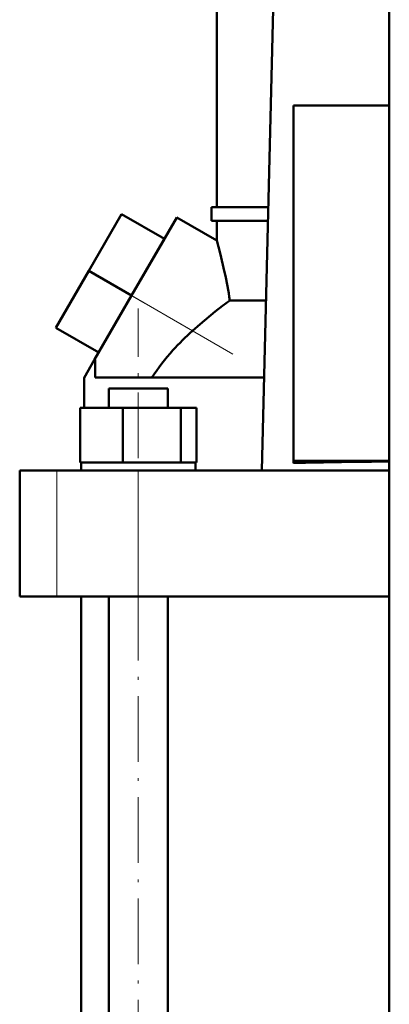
# Model space of a CAD drawing. Extents: x -1351 to 1763, y -1300 to 612.
# Tile 4 of 81: x -1148 to -1080, y -82 to 98. Entities that reach past the tile are written whole.
import ezdxf

# ---------------------------------------------------------------- set-up
doc = ezdxf.new("R2010")
doc.units = 0
doc.linetypes.add('DASHDOT', pattern=[18.5, 12, -3, 0.5, -3])

msp = doc.modelspace()

# ---------------------------------------------------------------- linework, layer by layer
at = {"color": 7, "lineweight": 50}
for p, q in [((-1080.13, -268.42), (-1080.13, 307.33)), ((-1111.63, 63.83), (-1111.63, 116.08)), ((-1100.96, 115.78), (-1103.43, 15.68)), ((-1080.13, 82.39), (-1097.63, 82.39)), ((-1097.63, 82.39), (-1097.63, 17.48)), ((-1112.63, 63.83), (-1102.24, 63.83)), ((-1112.63, 61.33), (-1112.63, 63.83)), ((-1129.01, 62.57), (-1135.01, 52.18)), ((-1121.21, 58.07), (-1129.01, 62.57)), ((-1118.96, 61.97), (-1127.21, 47.68)), ((-1111.63, 57.73), (-1118.96, 61.97)), ((-1102.3, 61.33), (-1112.63, 61.33)), ((-1111.63, 57.73), (-1111.63, 61.33)), ((-1121.21, 58.07), (-1127.21, 47.68)), ((-1135.01, 52.18), (-1141.01, 41.78)), ((-1127.21, 47.68), (-1135.01, 52.18)), ((-1133.96, 35.99), (-1127.21, 47.68)), ((-1109.24, 46.8), (-1102.66, 46.8)), ((-1133.21, 37.28), (-1141.01, 41.78)), ((-1135.88, 32.66), (-1133.96, 35.99)), ((-1133.86, 35.92), (-1133.96, 35.99)), ((-1133.86, 32.68), (-1133.86, 35.92)), ((-1135.88, 27.18), (-1135.88, 32.66)), ((-1103.01, 32.68), (-1133.86, 32.68)), ((-1131.35, 30.68), (-1129.77, 30.68)), ((-1131.35, 27.18), (-1131.35, 30.68)), ((-1129.77, 30.68), (-1120.59, 30.68)), ((-1120.59, 27.18), (-1120.59, 30.68)), ((-1136.56, 27.18), (-1128.81, 27.18)), ((-1136.56, 17.18), (-1136.56, 27.18)), ((-1128.81, 17.18), (-1128.81, 27.18)), ((-1128.81, 27.18), (-1118.21, 27.18)), ((-1118.21, 17.18), (-1118.21, 27.18)), ((-1118.21, 27.18), (-1115.37, 27.18)), ((-1115.37, 17.18), (-1115.37, 27.18)), ((-1136.56, 17.18), (-1135.76, 17.18)), ((-1136.42, 17.18), (-1136.27, 17.18)), ((-1136.42, 17.18), (-1136.42, 15.68)), ((-1135.76, 17.18), (-1129.61, 17.18)), ((-1129.61, 17.18), (-1128.81, 17.18)), ((-1128.81, 17.18), (-1127.71, 17.18)), ((-1127.71, 17.18), (-1125.97, 17.18)), ((-1125.97, 17.18), (-1119.3, 17.18)), ((-1119.3, 17.18), (-1118.21, 17.18)), ((-1118.21, 17.18), (-1117.92, 17.18)), ((-1117.92, 17.18), (-1115.52, 17.18)), ((-1115.52, 17.18), (-1115.37, 17.18)), ((-1115.52, 17.18), (-1115.52, 15.68)), ((-1097.63, 17.48), (-1080.13, 17.48)), ((-1097.63, 17.07), (-1097.63, 17.48)), ((-1147.63, 15.68), (-1140.84, 15.68)), ((-1147.63, -7.32), (-1147.63, 15.68)), ((-1140.84, 15.68), (-1125.97, 15.68)), ((-1125.97, 15.68), (-1080.13, 15.68)), ((-1140.84, -7.32), (-1147.63, -7.32)), ((-1125.97, -7.32), (-1140.84, -7.32)), ((-1136.38, -115.42), (-1136.38, -7.32)), ((-1131.35, -115.42), (-1131.35, -7.32)), ((-1080.13, -7.32), (-1125.97, -7.32)), ((-1120.59, -115.42), (-1120.59, -7.32))]:
    msp.add_line(p, q, dxfattribs=at)
at = {"color": 7, "linetype": 'DASHDOT', "lineweight": 18}
for p, q in [((-1108.71, 36.99), (-1135.65, 52.55)), ((-1125.97, -130.03), (-1125.97, 45.29))]:
    msp.add_line(p, q, dxfattribs=at)
at = {"color": 7, "lineweight": 18}
for p, q in [((-1127.21, 47.68), (-1116.08, 41.25)), ((-1140.84, -7.32), (-1140.84, 15.68)), ((-1125.97, -7.32), (-1125.97, 15.68))]:
    msp.add_line(p, q, dxfattribs=at)
at = {"color": 7, "lineweight": 50}
for points in [[(-1111.63, 57.73), (-1111.02, 55.43), (-1110.2, 51.93)], [(-1109.24, 46.8), (-1110.6, 45.8), (-1111.96, 44.74), (-1114.7, 42.47), (-1116.08, 41.25)]]:
    msp.add_lwpolyline(points, dxfattribs=at)
for centre, radius, start, end in [((-1196.09, 33.17), 87.91, 8.919, 12.3205), ((-1086.05, 7.76), 44.98, 131.8857, 138.313), ((-1086.36, 8.03), 44.57, 138.3119, 146.4344), ((-1069.27, -1267.1), 1284.49, 90.48442, 91.26512)]:
    msp.add_arc(centre, radius, start, end, dxfattribs=at)

doc.saveas('drawing.dxf')
